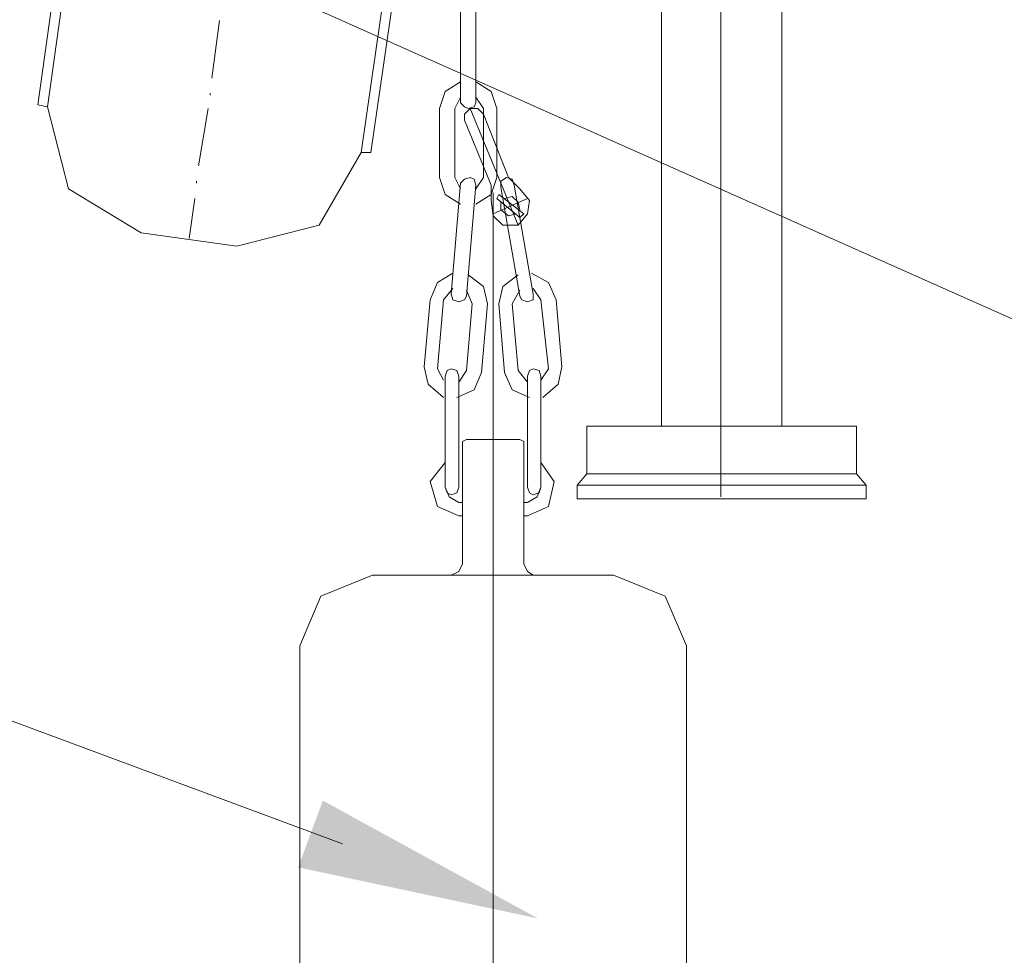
# Model space of a CAD drawing. Extents: x -23500 to 2637, y 21242 to 29547.
# Tile 6 of 121: x -11255 to -11000, y 22890 to 23133. Entities that reach past the tile are written whole.
import ezdxf

# ---------------------------------------------------------------- set-up
doc = ezdxf.new("R2010")
doc.units = 0
doc.header["$LTSCALE"] = 25
doc.layers.get('0').update_dxf_attribs({"linetype": 'CONTINUOUS', "lineweight": 13})

msp = doc.modelspace()

# ---------------------------------------------------------------- hatches: boundary and pattern name
h = msp.add_hatch(color=7)
h.dxf.hatch_style = 2
h.paths.add_polyline_path([(-11120.651, 22899.95), (-11182.841, 22913.208), (-11176.42, 22930.503)])

# ---------------------------------------------------------------- linework, layer by layer
at = {"color": 7, "lineweight": 9}
for points in [[(-10957.653, 23037.523), (-11613.766, 23329.672), (-11711.164, 23329.672)], [(-11171.311, 22919.339), (-11617.716, 23085.107), (-11715.113, 23085.107)]]:
    msp.add_lwpolyline(points, dxfattribs=at)
for points, knots in [([(-11250.279, 23110.879), (-11250.279, 23110.879), (-11247.793, 23110.387), (-11247.793, 23110.387), (-11247.793, 23110.387), (-11235.898, 23195.636), (-11235.898, 23195.636), (-11235.898, 23195.636), (-11238.383, 23196.141), (-11238.383, 23196.141), (-11238.383, 23196.141), (-11250.279, 23110.879), (-11250.279, 23110.879), (-11250.279, 23110.879), (-11250.279, 23110.879), (-11250.279, 23110.879)], [0, 0, 0, 0, 1, 1, 1, 2, 2, 2, 3, 3, 3, 4, 4, 4, 5, 5, 5, 5]), ([(-11154.105, 23184.245), (-11154.105, 23184.245), (-11166.505, 23098.491), (-11166.505, 23098.491), (-11166.505, 23098.491), (-11164.02, 23098.491), (-11164.02, 23098.491)], [0, 0, 0, 0, 1, 1, 1, 2, 2, 2, 2]), ([(-11140.721, 23116.82), (-11140.721, 23116.82), (-11144.694, 23114.348), (-11144.694, 23114.348), (-11144.694, 23114.348), (-11146.183, 23109.895), (-11146.183, 23109.895)], [0, 0, 0, 0, 1, 1, 1, 2, 2, 2, 2]), ([(-11131.31, 23109.895), (-11131.31, 23109.895), (-11132.799, 23114.348), (-11132.799, 23114.348), (-11132.799, 23114.348), (-11136.76, 23116.82), (-11136.76, 23116.82)], [0, 0, 0, 0, 1, 1, 1, 2, 2, 2, 2]), ([(-11247.793, 23110.387), (-11247.793, 23110.387), (-11242.344, 23089.068), (-11242.344, 23089.068), (-11242.344, 23089.068), (-11223.51, 23077.664), (-11223.51, 23077.664)], [0, 0, 0, 0, 1, 1, 1, 2, 2, 2, 2]), ([(-11140.721, 23111.371), (-11140.721, 23111.371), (-11139.737, 23110.387), (-11139.737, 23110.387), (-11139.737, 23110.387), (-11138.74, 23109.895), (-11138.74, 23109.895), (-11138.74, 23109.895), (-11137.252, 23110.387), (-11137.252, 23110.387), (-11137.252, 23110.387), (-11136.76, 23111.371), (-11136.76, 23111.371)], [0, 0, 0, 0, 1, 1, 1, 2, 2, 2, 3, 3, 3, 4, 4, 4, 4]), ([(-11134.779, 23108.406), (-11134.779, 23108.406), (-11136.268, 23109.895), (-11136.268, 23109.895), (-11136.268, 23109.895), (-11138.248, 23109.895), (-11138.248, 23109.895), (-11138.248, 23109.895), (-11139.737, 23108.406), (-11139.737, 23108.406), (-11139.737, 23108.406), (-11139.737, 23106.918), (-11139.737, 23106.918)], [0, 0, 0, 0, 1, 1, 1, 2, 2, 2, 3, 3, 3, 4, 4, 4, 4]), ([(-11198.723, 23074.196), (-11198.723, 23074.196), (-11177.404, 23079.645), (-11177.404, 23079.645), (-11177.404, 23079.645), (-11166.505, 23098.491), (-11166.505, 23098.491)], [0, 0, 0, 0, 1, 1, 1, 2, 2, 2, 2]), ([(-11146.183, 23092.045), (-11146.183, 23092.045), (-11144.694, 23087.58), (-11144.694, 23087.58), (-11144.694, 23087.58), (-11140.721, 23085.107), (-11140.721, 23085.107)], [0, 0, 0, 0, 1, 1, 1, 2, 2, 2, 2]), ([(-11136.76, 23090.065), (-11136.76, 23090.065), (-11137.252, 23091.553), (-11137.252, 23091.553), (-11137.252, 23091.553), (-11138.248, 23092.045), (-11138.248, 23092.045), (-11138.248, 23092.045), (-11139.737, 23091.553), (-11139.737, 23091.553), (-11139.737, 23091.553), (-11140.721, 23090.557), (-11140.721, 23090.557)], [0, 0, 0, 0, 1, 1, 1, 2, 2, 2, 3, 3, 3, 4, 4, 4, 4]), ([(-11136.76, 23085.107), (-11136.76, 23085.107), (-11132.799, 23087.58), (-11132.799, 23087.58), (-11132.799, 23087.58), (-11131.31, 23092.045), (-11131.31, 23092.045)], [0, 0, 0, 0, 1, 1, 1, 2, 2, 2, 2]), ([(-11126.845, 23090.065), (-11126.845, 23090.065), (-11127.337, 23091.553), (-11127.337, 23091.553), (-11127.337, 23091.553), (-11128.825, 23092.045), (-11128.825, 23092.045), (-11128.825, 23092.045), (-11130.314, 23091.049), (-11130.314, 23091.049), (-11130.314, 23091.049), (-11130.314, 23089.56), (-11130.314, 23089.56)], [0, 0, 0, 0, 1, 1, 1, 2, 2, 2, 3, 3, 3, 4, 4, 4, 4]), ([(-11132.799, 23086.091), (-11132.799, 23086.091), (-11132.294, 23082.13), (-11132.294, 23082.13), (-11132.294, 23082.13), (-11129.822, 23079.645), (-11129.822, 23079.645), (-11129.822, 23079.645), (-11125.848, 23079.645), (-11125.848, 23079.645), (-11125.848, 23079.645), (-11123.376, 23082.622), (-11123.376, 23082.622), (-11123.376, 23082.622), (-11122.884, 23086.091), (-11122.884, 23086.091), (-11122.884, 23086.091), (-11125.356, 23089.068), (-11125.356, 23089.068)], [0, 0, 0, 0, 1, 1, 1, 2, 2, 2, 3, 3, 3, 4, 4, 4, 5, 5, 5, 6, 6, 6, 6]), ([(-11132.799, 23086.091), (-11132.799, 23086.091), (-11132.294, 23082.13), (-11132.294, 23082.13), (-11132.294, 23082.13), (-11129.822, 23079.645), (-11129.822, 23079.645), (-11129.822, 23079.645), (-11125.848, 23079.645), (-11125.848, 23079.645), (-11125.848, 23079.645), (-11123.376, 23082.622), (-11123.376, 23082.622), (-11123.376, 23082.622), (-11122.884, 23086.091), (-11122.884, 23086.091), (-11122.884, 23086.091), (-11125.356, 23089.068), (-11125.356, 23089.068)], [0, 0, 0, 0, 1, 1, 1, 2, 2, 2, 3, 3, 3, 4, 4, 4, 5, 5, 5, 6, 6, 6, 6]), ([(-11131.31, 23086.583), (-11131.31, 23086.583), (-11130.806, 23087.58), (-11130.806, 23087.58), (-11130.806, 23087.58), (-11124.372, 23082.622), (-11124.372, 23082.622), (-11124.372, 23082.622), (-11125.356, 23081.638), (-11125.356, 23081.638), (-11125.356, 23081.638), (-11131.31, 23086.583), (-11131.31, 23086.583), (-11131.31, 23086.583), (-11131.31, 23086.583), (-11131.31, 23086.583)], [0, 0, 0, 0, 1, 1, 1, 2, 2, 2, 3, 3, 3, 4, 4, 4, 5, 5, 5, 5]), ([(-11130.314, 23085.599), (-11130.314, 23085.599), (-11130.314, 23083.619), (-11130.314, 23083.619), (-11130.314, 23083.619), (-11128.333, 23082.13), (-11128.333, 23082.13), (-11128.333, 23082.13), (-11126.353, 23082.622), (-11126.353, 23082.622)], [0, 0, 0, 0, 1, 1, 1, 2, 2, 2, 3, 3, 3, 3]), ([(-11125.356, 23083.619), (-11125.356, 23083.619), (-11125.848, 23085.599), (-11125.848, 23085.599), (-11125.848, 23085.599), (-11127.337, 23087.088), (-11127.337, 23087.088), (-11127.337, 23087.088), (-11129.317, 23086.583), (-11129.317, 23086.583)], [0, 0, 0, 0, 1, 1, 1, 2, 2, 2, 3, 3, 3, 3]), ([(-11142.714, 23067.257), (-11142.714, 23067.257), (-11146.675, 23064.772), (-11146.675, 23064.772), (-11146.675, 23064.772), (-11148.655, 23060.319), (-11148.655, 23060.319)], [0, 0, 0, 0, 1, 1, 1, 2, 2, 2, 2]), ([(-11115.946, 23060.319), (-11115.946, 23060.319), (-11117.926, 23064.772), (-11117.926, 23064.772), (-11117.926, 23064.772), (-11122.379, 23067.257), (-11122.379, 23067.257)], [0, 0, 0, 0, 1, 1, 1, 2, 2, 2, 2]), ([(-11133.783, 23059.323), (-11133.783, 23059.323), (-11134.779, 23063.788), (-11134.779, 23063.788), (-11134.779, 23063.788), (-11138.74, 23066.765), (-11138.74, 23066.765)], [0, 0, 0, 0, 1, 1, 1, 2, 2, 2, 2]), ([(-11125.848, 23066.765), (-11125.848, 23066.765), (-11129.822, 23063.788), (-11129.822, 23063.788), (-11129.822, 23063.788), (-11130.806, 23059.323), (-11130.806, 23059.323)], [0, 0, 0, 0, 1, 1, 1, 2, 2, 2, 2]), ([(-11143.206, 23061.795), (-11143.206, 23061.795), (-11142.714, 23060.319), (-11142.714, 23060.319), (-11142.714, 23060.319), (-11141.225, 23059.815), (-11141.225, 23059.815), (-11141.225, 23059.815), (-11139.737, 23060.319), (-11139.737, 23060.319), (-11139.737, 23060.319), (-11139.232, 23061.303), (-11139.232, 23061.303)], [0, 0, 0, 0, 1, 1, 1, 2, 2, 2, 3, 3, 3, 4, 4, 4, 4]), ([(-11125.356, 23061.303), (-11125.356, 23061.303), (-11124.864, 23060.319), (-11124.864, 23060.319), (-11124.864, 23060.319), (-11123.376, 23059.815), (-11123.376, 23059.815), (-11123.376, 23059.815), (-11121.887, 23060.319), (-11121.887, 23060.319), (-11121.887, 23060.319), (-11121.887, 23061.795), (-11121.887, 23061.795)], [0, 0, 0, 0, 1, 1, 1, 2, 2, 2, 3, 3, 3, 4, 4, 4, 4]), ([(-11150.144, 23042.962), (-11150.144, 23042.962), (-11149.147, 23038.496), (-11149.147, 23038.496), (-11149.147, 23038.496), (-11145.186, 23035.027), (-11145.186, 23035.027)], [0, 0, 0, 0, 1, 1, 1, 2, 2, 2, 2]), ([(-11141.225, 23040.489), (-11141.225, 23040.489), (-11141.717, 23041.978), (-11141.717, 23041.978), (-11141.717, 23041.978), (-11143.206, 23042.47), (-11143.206, 23042.47), (-11143.206, 23042.47), (-11144.202, 23041.978), (-11144.202, 23041.978), (-11144.202, 23041.978), (-11144.694, 23040.489), (-11144.694, 23040.489)], [0, 0, 0, 0, 1, 1, 1, 2, 2, 2, 3, 3, 3, 4, 4, 4, 4]), ([(-11141.717, 23035.027), (-11141.717, 23035.027), (-11137.252, 23037.02), (-11137.252, 23037.02), (-11137.252, 23037.02), (-11135.271, 23041.473), (-11135.271, 23041.473)], [0, 0, 0, 0, 1, 1, 1, 2, 2, 2, 2]), ([(-11129.317, 23041.473), (-11129.317, 23041.473), (-11127.337, 23037.02), (-11127.337, 23037.02), (-11127.337, 23037.02), (-11122.884, 23035.027), (-11122.884, 23035.027)], [0, 0, 0, 0, 1, 1, 1, 2, 2, 2, 2]), ([(-11119.907, 23040.489), (-11119.907, 23040.489), (-11120.399, 23041.978), (-11120.399, 23041.978), (-11120.399, 23041.978), (-11121.887, 23042.47), (-11121.887, 23042.47), (-11121.887, 23042.47), (-11122.884, 23041.978), (-11122.884, 23041.978), (-11122.884, 23041.978), (-11123.376, 23040.489), (-11123.376, 23040.489)], [0, 0, 0, 0, 1, 1, 1, 2, 2, 2, 3, 3, 3, 4, 4, 4, 4]), ([(-11119.415, 23035.027), (-11119.415, 23035.027), (-11115.454, 23038.496), (-11115.454, 23038.496), (-11115.454, 23038.496), (-11114.457, 23042.962), (-11114.457, 23042.962)], [0, 0, 0, 0, 1, 1, 1, 2, 2, 2, 2]), ([(-11139.232, 23024.128), (-11139.232, 23024.128), (-11140.229, 23023.636), (-11140.229, 23023.636), (-11140.229, 23023.636), (-11140.229, 23023.144), (-11140.229, 23023.144)], [0, 0, 0, 0, 1, 1, 1, 2, 2, 2, 2]), ([(-11124.372, 23023.144), (-11124.372, 23023.144), (-11124.372, 23023.636), (-11124.372, 23023.636), (-11124.372, 23023.636), (-11125.356, 23024.128), (-11125.356, 23024.128)], [0, 0, 0, 0, 1, 1, 1, 2, 2, 2, 2]), ([(-11144.694, 23018.187), (-11144.694, 23018.187), (-11148.655, 23013.229), (-11148.655, 23013.229), (-11148.655, 23013.229), (-11146.675, 23006.783), (-11146.675, 23006.783), (-11146.675, 23006.783), (-11141.225, 23004.298), (-11141.225, 23004.298)], [0, 0, 0, 0, 1, 1, 1, 2, 2, 2, 3, 3, 3, 3]), ([(-11123.376, 23004.298), (-11123.376, 23004.298), (-11117.926, 23006.783), (-11117.926, 23006.783), (-11117.926, 23006.783), (-11116.438, 23013.229), (-11116.438, 23013.229), (-11116.438, 23013.229), (-11119.907, 23018.187), (-11119.907, 23018.187)], [0, 0, 0, 0, 1, 1, 1, 2, 2, 2, 3, 3, 3, 3]), ([(-11144.694, 23011.741), (-11144.694, 23011.741), (-11144.202, 23010.252), (-11144.202, 23010.252), (-11144.202, 23010.252), (-11143.206, 23009.76), (-11143.206, 23009.76), (-11143.206, 23009.76), (-11141.717, 23010.252), (-11141.717, 23010.252), (-11141.717, 23010.252), (-11141.225, 23011.741), (-11141.225, 23011.741)], [0, 0, 0, 0, 1, 1, 1, 2, 2, 2, 3, 3, 3, 4, 4, 4, 4]), ([(-11144.694, 23011.741), (-11144.694, 23011.741), (-11143.698, 23009.256), (-11143.698, 23009.256), (-11143.698, 23009.256), (-11141.225, 23007.767), (-11141.225, 23007.767)], [0, 0, 0, 0, 1, 1, 1, 2, 2, 2, 2]), ([(-11123.376, 23011.741), (-11123.376, 23011.741), (-11122.884, 23010.252), (-11122.884, 23010.252), (-11122.884, 23010.252), (-11121.887, 23009.76), (-11121.887, 23009.76), (-11121.887, 23009.76), (-11120.399, 23010.252), (-11120.399, 23010.252), (-11120.399, 23010.252), (-11119.907, 23011.741), (-11119.907, 23011.741)], [0, 0, 0, 0, 1, 1, 1, 2, 2, 2, 3, 3, 3, 4, 4, 4, 4]), ([(-11123.376, 23007.767), (-11123.376, 23007.767), (-11120.903, 23009.256), (-11120.903, 23009.256), (-11120.903, 23009.256), (-11119.907, 23011.741), (-11119.907, 23011.741)], [0, 0, 0, 0, 1, 1, 1, 2, 2, 2, 2]), ([(-11035.641, 23008.764), (-11035.641, 23008.764), (-11110.496, 23008.764), (-11110.496, 23008.764), (-11110.496, 23008.764), (-11110.496, 23012.233), (-11110.496, 23012.233)], [0, 0, 0, 0, 1, 1, 1, 2, 2, 2, 2]), ([(-11110.496, 23012.233), (-11110.496, 23012.233), (-11035.641, 23012.233), (-11035.641, 23012.233), (-11035.641, 23012.233), (-11035.641, 23008.764), (-11035.641, 23008.764)], [0, 0, 0, 0, 1, 1, 1, 2, 2, 2, 2]), ([(-11143.206, 22988.934), (-11143.206, 22988.934), (-11141.225, 22989.93), (-11141.225, 22989.93), (-11141.225, 22989.93), (-11140.229, 22991.911), (-11140.229, 22991.911)], [0, 0, 0, 0, 1, 1, 1, 2, 2, 2, 2]), ([(-11124.372, 22991.911), (-11124.372, 22991.911), (-11123.376, 22989.93), (-11123.376, 22989.93), (-11123.376, 22989.93), (-11121.887, 22988.934), (-11121.887, 22988.934)], [0, 0, 0, 0, 1, 1, 1, 2, 2, 2, 2]), ([(-11163.528, 22988.934), (-11163.528, 22988.934), (-11176.912, 22983.484), (-11176.912, 22983.484), (-11176.912, 22983.484), (-11182.374, 22970.592), (-11182.374, 22970.592)], [0, 0, 0, 0, 1, 1, 1, 2, 2, 2, 2]), ([(-11082.227, 22970.592), (-11082.227, 22970.592), (-11087.689, 22983.484), (-11087.689, 22983.484), (-11087.689, 22983.484), (-11101.073, 22988.934), (-11101.073, 22988.934)], [0, 0, 0, 0, 1, 1, 1, 2, 2, 2, 2])]:
    msp.add_open_spline(points, degree=3, knots=knots, dxfattribs=at)
for points in [[(-11073.309, 23009.256), (-11073.309, 23009.256), (-11073.309, 23196.141), (-11073.309, 23196.141)], [(-11088.686, 23188.206), (-11088.686, 23188.206), (-11088.686, 23027.597), (-11088.686, 23027.597)], [(-11057.452, 23027.597), (-11057.452, 23027.597), (-11057.452, 23188.206), (-11057.452, 23188.206)], [(-11151.632, 23183.753), (-11151.632, 23183.753), (-11164.02, 23098.491), (-11164.02, 23098.491)], [(-11140.721, 23140.119), (-11140.721, 23140.119), (-11140.721, 23111.371), (-11140.721, 23111.371)], [(-11136.76, 23140.119), (-11136.76, 23140.119), (-11136.76, 23111.371), (-11136.76, 23111.371)], [(-11205.169, 23117.817), (-11205.169, 23117.817), (-11203.188, 23132.689), (-11203.188, 23132.689)], [(-11205.661, 23113.364), (-11205.661, 23113.364), (-11205.661, 23113.856), (-11205.661, 23113.856)], [(-11140.721, 23112.859), (-11140.721, 23112.859), (-11142.209, 23109.895), (-11142.209, 23109.895)], [(-11134.779, 23109.895), (-11134.779, 23109.895), (-11136.76, 23112.859), (-11136.76, 23112.859)], [(-11208.638, 23095.022), (-11208.638, 23095.022), (-11206.153, 23109.895), (-11206.153, 23109.895)], [(-11146.183, 23109.895), (-11146.183, 23109.895), (-11146.183, 23092.045), (-11146.183, 23092.045)], [(-11142.209, 23109.895), (-11142.209, 23109.895), (-11142.209, 23092.045), (-11142.209, 23092.045)], [(-11138.248, 23109.895), (-11138.248, 23109.895), (-11125.848, 23079.645), (-11125.848, 23079.645)], [(-11134.779, 23109.895), (-11134.779, 23109.895), (-11134.779, 23092.045), (-11134.779, 23092.045)], [(-11134.779, 23108.406), (-11134.779, 23108.406), (-11128.333, 23092.045), (-11128.333, 23092.045)], [(-11131.31, 23109.895), (-11131.31, 23109.895), (-11131.31, 23092.045), (-11131.31, 23092.045)], [(-11139.737, 23106.918), (-11139.737, 23106.918), (-11132.799, 23090.065), (-11132.799, 23090.065)], [(-11209.13, 23090.557), (-11209.13, 23090.557), (-11209.13, 23091.049), (-11209.13, 23091.049)], [(-11140.721, 23090.557), (-11140.721, 23090.557), (-11143.206, 23061.795), (-11143.206, 23061.795)], [(-11142.209, 23092.045), (-11142.209, 23092.045), (-11140.721, 23089.068), (-11140.721, 23089.068)], [(-11136.76, 23090.065), (-11136.76, 23090.065), (-11139.232, 23061.303), (-11139.232, 23061.303)], [(-11136.76, 23089.068), (-11136.76, 23089.068), (-11134.779, 23092.045), (-11134.779, 23092.045)], [(-11132.799, 23086.091), (-11132.799, 23086.091), (-11132.799, 23090.065), (-11132.799, 23090.065)], [(-11128.333, 23092.045), (-11128.333, 23092.045), (-11125.356, 23089.068), (-11125.356, 23089.068)], [(-11126.845, 23090.065), (-11126.845, 23090.065), (-11121.887, 23061.795), (-11121.887, 23061.795)], [(-11132.294, 23088.072), (-11132.294, 23088.072), (-11132.294, 22864.011), (-11132.294, 22864.011)], [(-11130.806, 23087.58), (-11130.806, 23087.58), (-11124.372, 23082.622), (-11124.372, 23082.622)], [(-11130.314, 23089.56), (-11130.314, 23089.56), (-11125.356, 23061.303), (-11125.356, 23061.303)], [(-11211.11, 23076.176), (-11211.11, 23076.176), (-11209.622, 23086.583), (-11209.622, 23086.583)], [(-11123.376, 23086.583), (-11123.376, 23086.583), (-11132.294, 23082.622), (-11132.294, 23082.622)], [(-11131.31, 23086.583), (-11131.31, 23086.583), (-11125.356, 23081.638), (-11125.356, 23081.638)], [(-11223.51, 23077.664), (-11223.51, 23077.664), (-11198.723, 23074.196), (-11198.723, 23074.196)], [(-11142.714, 23063.284), (-11142.714, 23063.284), (-11145.186, 23060.319), (-11145.186, 23060.319)], [(-11137.756, 23059.323), (-11137.756, 23059.323), (-11139.232, 23062.792), (-11139.232, 23062.792)], [(-11125.356, 23062.792), (-11125.356, 23062.792), (-11127.337, 23059.323), (-11127.337, 23059.323)], [(-11119.907, 23060.319), (-11119.907, 23060.319), (-11121.887, 23063.284), (-11121.887, 23063.284)], [(-11148.655, 23060.319), (-11148.655, 23060.319), (-11150.144, 23042.962), (-11150.144, 23042.962)], [(-11145.186, 23060.319), (-11145.186, 23060.319), (-11146.675, 23042.47), (-11146.675, 23042.47)], [(-11137.756, 23059.323), (-11137.756, 23059.323), (-11139.232, 23041.978), (-11139.232, 23041.978)], [(-11133.783, 23059.323), (-11133.783, 23059.323), (-11135.271, 23041.473), (-11135.271, 23041.473)], [(-11130.806, 23059.323), (-11130.806, 23059.323), (-11129.317, 23041.473), (-11129.317, 23041.473)], [(-11127.337, 23059.323), (-11127.337, 23059.323), (-11125.848, 23041.978), (-11125.848, 23041.978)], [(-11119.907, 23060.319), (-11119.907, 23060.319), (-11117.926, 23042.47), (-11117.926, 23042.47)], [(-11115.946, 23060.319), (-11115.946, 23060.319), (-11114.457, 23042.962), (-11114.457, 23042.962)], [(-11146.675, 23042.47), (-11146.675, 23042.47), (-11145.186, 23039.493), (-11145.186, 23039.493)], [(-11141.225, 23039.001), (-11141.225, 23039.001), (-11139.232, 23041.978), (-11139.232, 23041.978)], [(-11125.848, 23041.978), (-11125.848, 23041.978), (-11123.376, 23039.001), (-11123.376, 23039.001)], [(-11119.907, 23039.493), (-11119.907, 23039.493), (-11117.926, 23042.47), (-11117.926, 23042.47)], [(-11144.694, 23040.489), (-11144.694, 23040.489), (-11144.694, 23011.741), (-11144.694, 23011.741)], [(-11141.225, 23040.489), (-11141.225, 23040.489), (-11141.225, 23011.741), (-11141.225, 23011.741)], [(-11123.376, 23040.489), (-11123.376, 23040.489), (-11123.376, 23011.741), (-11123.376, 23011.741)], [(-11119.907, 23040.489), (-11119.907, 23040.489), (-11119.907, 23011.741), (-11119.907, 23011.741)], [(-11108.011, 23015.21), (-11108.011, 23015.21), (-11108.011, 23027.597), (-11108.011, 23027.597)], [(-11038.114, 23027.597), (-11038.114, 23027.597), (-11108.011, 23027.597), (-11108.011, 23027.597)], [(-11088.686, 23027.597), (-11088.686, 23027.597), (-11057.452, 23027.597), (-11057.452, 23027.597)], [(-11038.114, 23015.21), (-11038.114, 23015.21), (-11038.114, 23027.597), (-11038.114, 23027.597)], [(-11125.356, 23024.128), (-11125.356, 23024.128), (-11139.232, 23024.128), (-11139.232, 23024.128)], [(-11140.229, 23023.144), (-11140.229, 23023.144), (-11140.229, 22991.911), (-11140.229, 22991.911)], [(-11124.372, 22991.911), (-11124.372, 22991.911), (-11124.372, 23023.144), (-11124.372, 23023.144)], [(-11110.496, 23012.233), (-11110.496, 23012.233), (-11108.011, 23015.21), (-11108.011, 23015.21)], [(-11038.114, 23015.21), (-11038.114, 23015.21), (-11108.011, 23015.21), (-11108.011, 23015.21)], [(-11035.641, 23012.233), (-11035.641, 23012.233), (-11038.114, 23015.21), (-11038.114, 23015.21)], [(-11140.229, 23007.767), (-11140.229, 23007.767), (-11141.225, 23007.767), (-11141.225, 23007.767)], [(-11123.376, 23007.767), (-11123.376, 23007.767), (-11124.372, 23007.767), (-11124.372, 23007.767)], [(-11140.229, 23004.298), (-11140.229, 23004.298), (-11141.225, 23004.298), (-11141.225, 23004.298)], [(-11123.376, 23004.298), (-11123.376, 23004.298), (-11124.372, 23004.298), (-11124.372, 23004.298)], [(-11101.073, 22988.934), (-11101.073, 22988.934), (-11163.528, 22988.934), (-11163.528, 22988.934)], [(-11182.374, 22970.592), (-11182.374, 22970.592), (-11182.374, 22882.845), (-11182.374, 22882.845)], [(-11082.227, 22882.845), (-11082.227, 22882.845), (-11082.227, 22970.592), (-11082.227, 22970.592)]]:
    msp.add_open_spline(points, degree=3, dxfattribs=at)

doc.saveas('drawing.dxf')
